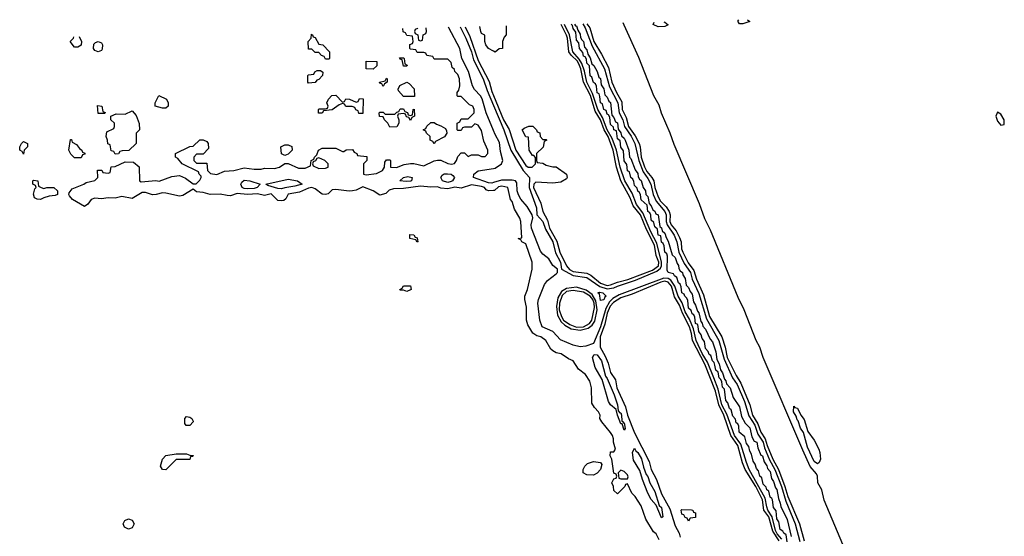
# Model space of a CAD drawing. Header units: inches. Extents: x 2735672 to 2903319, y 894031 to 1029782.
# Tile 58 of 167: x 2767208 to 2773010, y 1026516 to 1029559. Entities that reach past the tile are written whole.
import ezdxf

# ---------------------------------------------------------------- set-up
doc = ezdxf.new("R2010")
doc.units = ezdxf.units.IN
doc.header["$MEASUREMENT"] = 0
doc.layers.add('C7062', color=7, linetype='Continuous')
doc.layers.add('C7072', color=7, linetype='Continuous')

msp = doc.modelspace()

# ---------------------------------------------------------------- linework, layer by layer
at = {"layer": 'C7062', "color": 4}
for points, elevation in [([(2770000, 1028552.9), (2769971.4, 1028551.4), (2769957.7, 1028557.7), (2769946.6, 1028570), (2769930, 1028576.1), (2769870, 1028585.4), (2769810, 1028566), (2769772.4, 1028572.4), (2769730, 1028563.5), (2769690, 1028567), (2769670, 1028575.1), (2769630, 1028572.4), (2769570, 1028578.7), (2769470, 1028564.4), (2769410, 1028563.5), (2769385.2, 1028554.8), (2769364.6, 1028535.4), (2769330, 1028525.2), (2769290, 1028551.5), (2769230, 1028574.5), (2769190, 1028555.1), (2769170, 1028551.5), (2769150, 1028549.6), (2769070, 1028559.1), (2769050, 1028556), (2769026.5, 1028533.5), (2769010, 1028529.4), (2768990, 1028531.7), (2768950, 1028563.5), (2768930, 1028571), (2768910, 1028566.8), (2768857.6, 1028542.4), (2768789.4, 1028530.6), (2768775.9, 1028504.1), (2768765.2, 1028494.8), (2768750, 1028491.8), (2768730, 1028494.5), (2768690, 1028532.8), (2768650, 1028523.6), (2768610, 1028532.5), (2768550, 1028529.8), (2768490, 1028534.2), (2768450, 1028522.2), (2768430, 1028522.6), (2768390, 1028530.9), (2768329.7, 1028529.7), (2768290, 1028542), (2768250, 1028545.6), (2768230, 1028561.2), (2768170, 1028523.1), (2768150, 1028519), (2768070, 1028537.8), (2768050, 1028539.2), (2768011.7, 1028528.3), (2767990, 1028527.8), (2767950, 1028540.7), (2767930, 1028541.2), (2767870, 1028505.6), (2767810, 1028518), (2767770, 1028507.4), (2767729.7, 1028509.7), (2767690, 1028503.1), (2767650, 1028507.4), (2767630, 1028499.6), (2767610, 1028471.6), (2767590, 1028458), (2767519.5, 1028499.5), (2767501.1, 1028521.1), (2767497.6, 1028530), (2767500.1, 1028539.9), (2767517, 1028563), (2767586, 1028590), (2767600.4, 1028599.6), (2767650, 1028612), (2767668, 1028630), (2767667.3, 1028672.7), (2767691.6, 1028671.6), (2767698, 1028658), (2767730, 1028654), (2767742, 1028658), (2767747.3, 1028692.7), (2767770, 1028694), (2767830, 1028722), (2767879.6, 1028719.6), (2767912.7, 1028692.7), (2767914, 1028610), (2767923.6, 1028603.6), (2768010, 1028611.3), (2768030, 1028607.7), (2768104.1, 1028635.9), (2768150, 1028641), (2768185.2, 1028625.2), (2768230, 1028592), (2768247.3, 1028592.7), (2768270, 1028614), (2768278, 1028630), (2768278, 1028638), (2768266, 1028650), (2768262, 1028662), (2768166, 1028710), (2768140.4, 1028740.4), (2768126, 1028750), (2768126, 1028770), (2768210, 1028812), (2768230, 1028814), (2768270, 1028852), (2768290, 1028852), (2768310, 1028842), (2768318, 1028830), (2768319.6, 1028800.4), (2768290, 1028766), (2768250, 1028766), (2768234, 1028750), (2768234, 1028730), (2768250, 1028714), (2768310, 1028714), (2768314, 1028670), (2768332.7, 1028652.7), (2768370, 1028647.7), (2768414.2, 1028665.8), (2768470, 1028671), (2768530, 1028687.3), (2768590, 1028678), (2768630, 1028678), (2768650, 1028684.7), (2768710, 1028682.8), (2768738, 1028690), (2768770, 1028712), (2768790, 1028712), (2768850, 1028684.7), (2768890, 1028684.7), (2768922, 1028698), (2768926, 1028730), (2768942, 1028738), (2768946, 1028750), (2768958, 1028762), (2768968.9, 1028791.1), (2768990, 1028802), (2769070, 1028802), (2769110, 1028782), (2769118, 1028782), (2769132.7, 1028792.7), (2769170, 1028794), (2769178, 1028778), (2769194, 1028770), (2769198, 1028758), (2769252.7, 1028752.7), (2769254, 1028730), (2769234, 1028710), (2769234, 1028650), (2769250, 1028644.7), (2769310, 1028652), (2769346, 1028670), (2769358, 1028690), (2769360.4, 1028719.6), (2769370, 1028734), (2769390, 1028734), (2769394, 1028730), (2769394, 1028690), (2769427.5, 1028687.5), (2769474.5, 1028705.5), (2769510, 1028711), (2769530.9, 1028710.9), (2769590, 1028698), (2769650, 1028726.8), (2769670, 1028731.3), (2769690, 1028731.3), (2769730, 1028711.3), (2769752.1, 1028707.9), (2769770, 1028712), (2769782, 1028730), (2769790, 1028754), (2769810, 1028774), (2769830, 1028774), (2769850, 1028754), (2769870, 1028762), (2769910, 1028762), (2769930, 1028754), (2769950, 1028754), (2769966, 1028770), (2769966, 1028790), (2769943.1, 1028843.1), (2769930, 1028906), (2769910, 1028938), (2769890, 1028946), (2769870, 1028926), (2769830, 1028926), (2769818, 1028922), (2769810, 1028906), (2769790, 1028906), (2769786, 1028910), (2769786, 1028950), (2769802, 1028958), (2769810, 1028974), (2769850, 1028974), (2769886, 1029010), (2769886, 1029030), (2769878, 1029050), (2769858, 1029058), (2769810, 1029106), (2769790, 1029106), (2769786, 1029110), (2769786, 1029130), (2769796.4, 1029143.6), (2769802, 1029170), (2769799, 1029210), (2769790, 1029235.3), (2769772.9, 1029252.9), (2769770, 1029266), (2769756.4, 1029276.4), (2769750, 1029306), (2769730, 1029326), (2769650, 1029326), (2769642, 1029342), (2769607.3, 1029347.3), (2769602, 1029362), (2769590, 1029366), (2769550, 1029366), (2769542, 1029382), (2769510, 1029386), (2769506, 1029390), (2769507.3, 1029412.7), (2769522, 1029418), (2769526, 1029430), (2769522, 1029462), (2769490, 1029466), (2769482, 1029482), (2769467.3, 1029487.3), (2769466.1, 1029507.5)], 16), ([(2769553.5, 1029509.7), (2769552.7, 1029507.3), (2769538, 1029502), (2769534, 1029490), (2769538, 1029478), (2769554, 1029470), (2769558, 1029438), (2769570, 1029434), (2769582, 1029438), (2769586, 1029470), (2769602, 1029478), (2769606, 1029490), (2769603.4, 1029511)], 16), ([(2770000, 1028906.3), (2769956.1, 1029010), (2769932.4, 1029092.4), (2769922.6, 1029110), (2769888.1, 1029148.1), (2769876.4, 1029170), (2769853.4, 1029253.4), (2769813.3, 1029330), (2769802.4, 1029390), (2769736, 1029510), (2769734.6, 1029514.3)], 12), ([(2769803.7, 1029516), (2769836.8, 1029450), (2769870.7, 1029370), (2769881.9, 1029321.9), (2769939.5, 1029210), (2769962.1, 1029142.1), (2770000, 1029053.2)], 12), ([(2769832.6, 1029516.8), (2769859.7, 1029459.7), (2769910, 1029318.9), (2769975.3, 1029195.3), (2769990, 1029135.3), (2770000, 1029111.6)], 16), ([(2770000, 1029373.2), (2769970, 1029389), (2769955.3, 1029410), (2769949.3, 1029430.7), (2769948.4, 1029468.4), (2769930, 1029478), (2769925.2, 1029490), (2769920.4, 1029519)], 16), ([(2767530, 1029398), (2767506, 1029430), (2767526, 1029450), (2767526.3, 1029458.4)], 16), ([(2767558.8, 1029459.3), (2767572, 1029430), (2767570, 1029408), (2767550, 1029398), (2767530, 1029398)], 16), ([(2770000, 1028599.3), (2769990, 1028596.5), (2769970, 1028597.4), (2769882, 1028630), (2769884.5, 1028650), (2769910, 1028668.5), (2770000, 1028682.6)], 12)]:
    msp.add_lwpolyline(points, dxfattribs=dict(at, elevation=elevation))
for points, elevation in [([(2769010, 1029326), (2769002, 1029342), (2768987.3, 1029347.3), (2768970, 1029366), (2768950, 1029366), (2768930, 1029386), (2768910, 1029386), (2768908.7, 1029430), (2768926, 1029450), (2768927.3, 1029472.7), (2768934, 1029470), (2768938, 1029458), (2768950, 1029454), (2768970, 1029414), (2768994, 1029410), (2769034, 1029370), (2769034, 1029330), (2769030, 1029326)], 16), ([(2767670, 1029368.7), (2767650, 1029378), (2767642, 1029390), (2767644.7, 1029415.3), (2767654.6, 1029425.4), (2767670, 1029431.3), (2767690, 1029422), (2767696, 1029410), (2767694.8, 1029385.2), (2767690, 1029378)], 16), ([(2769470, 1029286), (2769462, 1029322), (2769450, 1029326), (2769446, 1029334), (2769470, 1029334), (2769474, 1029330), (2769478, 1029298), (2769492, 1029292), (2769490, 1029286)], 16), ([(2769290, 1029268), (2769248.7, 1029268.7), (2769250, 1029314), (2769312.7, 1029312.7), (2769312.7, 1029287.3)], 16), ([(2768910, 1029186), (2768906, 1029190), (2768906, 1029230), (2768910, 1029234), (2768942, 1029238), (2768947.3, 1029252.7), (2768960.4, 1029259.6), (2768979.6, 1029259.6), (2768994, 1029250), (2768992, 1029230), (2768970, 1029206), (2768958, 1029202), (2768950, 1029188)], 16), ([(2769350, 1029166), (2769342, 1029182), (2769330, 1029186), (2769328.4, 1029191.6), (2769362, 1029198), (2769370, 1029214), (2769374, 1029210), (2769374, 1029190), (2769358, 1029182)], 16), ([(2769470, 1029106), (2769440.4, 1029140.4), (2769438, 1029150), (2769448.9, 1029171.1), (2769488.9, 1029191.1), (2769503.6, 1029183.6), (2769531.6, 1029151.6), (2769534, 1029106), (2769530, 1029106)], 16), ([(2768050, 1029038), (2768006, 1029050), (2768006, 1029070), (2768028, 1029112), (2768074, 1029090), (2768082, 1029070), (2768082, 1029050), (2768070, 1029038)], 16), ([(2769110, 1029074), (2769122, 1029078), (2769130, 1029092), (2769151.6, 1029091.6), (2769190, 1029074), (2769202, 1029078), (2769210, 1029094), (2769232.7, 1029092.7), (2769230, 1029006), (2769207.3, 1029007.3), (2769202, 1029022), (2769188, 1029028), (2769182, 1029042), (2769167.3, 1029047.3), (2769130, 1029048), (2769122, 1029062), (2769110, 1029066), (2769090, 1029058), (2769050, 1029028), (2768998, 1029022), (2768990, 1029008), (2768968.9, 1029008.9), (2768968, 1029030), (2768970, 1029034), (2769010, 1029034), (2769022, 1029038), (2769026, 1029050), (2769018, 1029070), (2769028.4, 1029091.6), (2769047.3, 1029112.7), (2769070, 1029114)], 16), ([(2767670, 1029006), (2767667.3, 1029052.7), (2767692, 1029050), (2767698, 1029018), (2767712, 1029012), (2767710, 1029006)], 16), ([(2767770, 1028766), (2767762, 1028782), (2767747.3, 1028787.3), (2767742, 1028822), (2767727.3, 1028827.3), (2767726, 1028850), (2767718, 1028870), (2767722, 1028898), (2767762, 1028918), (2767766, 1028930), (2767766, 1028950), (2767746, 1028970), (2767746, 1028990), (2767776.4, 1029003.6), (2767830, 1029002), (2767870, 1029022), (2767895.3, 1028995.3), (2767912.7, 1028947.3), (2767914, 1028910), (2767894, 1028890), (2767894, 1028830), (2767851.6, 1028788.4), (2767812.7, 1028787.3), (2767798, 1028782), (2767790, 1028768)], 16), ([(2769510, 1028994), (2769522, 1028998), (2769526, 1029030), (2769532.7, 1029032.7), (2769534, 1028990), (2769518, 1028982), (2769510, 1028966), (2769502, 1028982), (2769487.3, 1028987.3), (2769482, 1029002), (2769470, 1029006), (2769438, 1029002), (2769434, 1028990), (2769442, 1028970), (2769442, 1028950), (2769430, 1028928), (2769390, 1028926), (2769378, 1028950), (2769358, 1028970), (2769350, 1028986), (2769328.7, 1028988.7), (2769326, 1029010), (2769330, 1029014), (2769350, 1029014), (2769362, 1029002), (2769418, 1029002), (2769430, 1029014), (2769442, 1029018), (2769450, 1029034), (2769470, 1029034), (2769478, 1029018), (2769492.7, 1029012.7), (2769498, 1028998)], 16), ([(2769650, 1028828), (2769642, 1028842), (2769626, 1028850), (2769626, 1028870), (2769606, 1028890), (2769602, 1028902), (2769586, 1028910), (2769602, 1028918), (2769607.3, 1028932.7), (2769630, 1028954), (2769650, 1028954), (2769663.6, 1028943.6), (2769690, 1028934), (2769718, 1028918), (2769723.6, 1028903.6), (2769724.7, 1028890), (2769710.8, 1028869.2), (2769658, 1028842)], 16), ([(2767230, 1028766), (2767222, 1028782), (2767208, 1028790), (2767208, 1028810), (2767218, 1028830), (2767230, 1028842), (2767254, 1028830), (2767254, 1028810), (2767234, 1028790)], 16), ([(2767530, 1028746), (2767510, 1028766), (2767498, 1028790), (2767507.3, 1028852.7), (2767512.7, 1028852.7), (2767518, 1028838), (2767543.6, 1028823.6), (2767559.6, 1028799.6), (2767574, 1028790), (2767578, 1028778), (2767592.7, 1028772.7), (2767592.7, 1028767.3), (2767578, 1028762), (2767570, 1028746)], 16), ([(2768770, 1028758), (2768750, 1028768), (2768746, 1028810), (2768770, 1028822), (2768790, 1028822), (2768812, 1028812), (2768814, 1028790), (2768790, 1028766)], 16), ([(2768970, 1028746), (2768958, 1028742), (2768952, 1028728), (2768938, 1028722), (2768934, 1028710), (2768938, 1028698), (2768970, 1028682), (2769010, 1028684.7), (2769026, 1028690), (2769026, 1028710), (2769006, 1028730)], 16), ([(2769730, 1028600.3), (2769698.9, 1028610), (2769689.6, 1028630), (2769696.6, 1028643.4), (2769709.8, 1028650.2), (2769729.8, 1028650.2), (2769750, 1028648.8), (2769761.1, 1028641.1), (2769770.3, 1028630), (2769758, 1028610), (2769750, 1028605.3)], 12), ([(2767350, 1028564.7), (2767368.7, 1028571.3), (2767410, 1028571.3), (2767430.9, 1028550.9), (2767431.3, 1028530), (2767417.3, 1028522.7), (2767380.9, 1028519.1), (2767350, 1028509.5), (2767330, 1028500.5), (2767310, 1028502), (2767295.1, 1028510), (2767288.9, 1028531.1), (2767296.4, 1028563.6), (2767306, 1028570), (2767302, 1028582), (2767286, 1028590), (2767286, 1028610), (2767290, 1028614), (2767314, 1028610), (2767318, 1028578), (2767334, 1028570)], 16), ([(2768550, 1028561.8), (2768530, 1028565.5), (2768519.6, 1028570), (2768511.5, 1028590), (2768517.4, 1028602.6), (2768530, 1028613.4), (2768564.7, 1028610), (2768624.7, 1028590), (2768607.7, 1028570), (2768590, 1028564.8)], 12), ([(2768750, 1028563), (2768730, 1028564.7), (2768670, 1028582), (2768658, 1028590), (2768790, 1028619.5), (2768844.7, 1028610), (2768873, 1028590), (2768830, 1028577.7), (2768770, 1028568.6)], 12), ([(2769485.2, 1028605.2), (2769448, 1028610), (2769469, 1028630), (2769495.1, 1028635.1), (2769521, 1028630), (2769517.3, 1028610), (2769510, 1028608.1)], 12), ([(2769550, 1028248), (2769542, 1028262), (2769506, 1028270), (2769507.3, 1028292.7), (2769530, 1028292), (2769538, 1028278), (2769550, 1028274), (2769554, 1028250)], 16), ([(2769490, 1027958), (2769470, 1027966), (2769450, 1027966), (2769448, 1027970), (2769462, 1027978), (2769470, 1027992), (2769510, 1027992), (2769514, 1027970), (2769510, 1027968)], 16), ([(2768188.4, 1027168.4), (2768180.4, 1027180.4), (2768182, 1027210), (2768190, 1027222), (2768210, 1027218), (2768222, 1027210), (2768230, 1027194), (2768231, 1027190), (2768210, 1027168.7)], 16), ([(2768070, 1026908), (2768049, 1026909), (2768038, 1026930), (2768049.1, 1026970.9), (2768068.7, 1026991.3), (2768130, 1027002), (2768190, 1027002), (2768210, 1026994), (2768232, 1026992), (2768226, 1026986), (2768214, 1026986), (2768210, 1026968.7), (2768130, 1026968)], 16), ([(2767850, 1026558), (2767826, 1026570), (2767818, 1026590), (2767828, 1026610), (2767850, 1026618), (2767871.1, 1026611.1), (2767882, 1026590), (2767870, 1026566)], 16)]:
    msp.add_lwpolyline(points, close=True, dxfattribs=dict(at, elevation=elevation))
at = {"layer": 'C7072', "color": 4}
for points, elevation in [([(2770000, 1029053.2), (2770061, 1028910), (2770101.2, 1028790), (2770175.2, 1028670), (2770212, 1028630), (2770210.7, 1028570), (2770253.4, 1028450), (2770255.3, 1028410), (2770290.1, 1028370.1), (2770306, 1028326), (2770350, 1028250.3), (2770365.9, 1028185.9), (2770394.4, 1028130), (2770401.6, 1028090), (2770470, 1028052.9), (2770550, 1028039.5), (2770627.5, 1027987.5), (2770670, 1027974), (2770710, 1027979.8), (2770730, 1027990.1), (2770835.9, 1028024.1), (2770962.2, 1028077.8), (2770984.2, 1028095.8), (2770989.9, 1028110), (2770990.5, 1028130), (2770962.7, 1028242.7), (2770927.5, 1028310), (2770880.7, 1028420.7), (2770843, 1028470), (2770816.3, 1028536.3), (2770773.4, 1028610), (2770746.3, 1028690), (2770723.9, 1028790), (2770699.3, 1028859.3), (2770669.9, 1028910), (2770642.9, 1028982.8), (2770613.9, 1029030), (2770583.7, 1029123.7), (2770549.4, 1029190), (2770536.5, 1029256.4), (2770520.3, 1029300.3), (2770505.7, 1029325.7), (2770467.5, 1029370), (2770448.5, 1029470), (2770417.5, 1029531.5)], 12), ([(2770000, 1029111.6), (2770059.8, 1028970), (2770092.1, 1028912.1), (2770131.5, 1028790), (2770190, 1028700.4), (2770204.9, 1028690), (2770228, 1028690), (2770248, 1028710), (2770247.3, 1028747.3), (2770238, 1028758), (2770230, 1028758), (2770209.5, 1028790), (2770206, 1028866), (2770190, 1028868), (2770168.7, 1028910), (2770180.4, 1028919.6), (2770208.9, 1028931.1), (2770231.6, 1028931.6), (2770254, 1028910), (2770258, 1028898), (2770272.7, 1028892.7), (2770274, 1028870), (2770290, 1028854), (2770310, 1028854), (2770314, 1028850), (2770298, 1028842), (2770292.7, 1028807.3), (2770254, 1028770), (2770254, 1028730), (2770258, 1028718), (2770290, 1028714), (2770310, 1028702), (2770350, 1028692), (2770370, 1028692), (2770430.8, 1028650), (2770434.8, 1028630), (2770430, 1028622), (2770397.3, 1028602.7), (2770350, 1028595.8), (2770250, 1028602), (2770238, 1028590), (2770236, 1028570), (2770278, 1028478), (2770290.3, 1028430), (2770318.7, 1028378.7), (2770330.2, 1028330), (2770373.6, 1028253.6), (2770390, 1028190.4), (2770429.4, 1028110), (2770447.8, 1028087.8), (2770470, 1028076.6), (2770550, 1028065.5), (2770573.5, 1028053.5), (2770630, 1028007.1), (2770670, 1027994), (2770690, 1027996.6), (2770730, 1028012.3), (2770792, 1028028), (2770936.2, 1028083.8), (2770971.4, 1028108.6), (2770973.7, 1028130), (2770958.5, 1028170), (2770948.3, 1028230), (2770902.4, 1028322.4), (2770865.9, 1028410), (2770822.5, 1028462.5), (2770806.1, 1028510), (2770751, 1028610), (2770725.6, 1028690), (2770704.2, 1028790), (2770675.4, 1028870), (2770651.7, 1028910), (2770630.8, 1028970), (2770599.5, 1029019.5), (2770571.4, 1029111.4), (2770530.8, 1029190), (2770515.5, 1029270), (2770507.5, 1029290), (2770494.6, 1029314.6), (2770457.6, 1029350), (2770443.4, 1029370), (2770436.2, 1029450), (2770430, 1029468.5), (2770399.2, 1029531.1)], 16), ([(2770074, 1029522.9), (2770074, 1029470), (2770063.6, 1029456.4), (2770054, 1029430), (2770054, 1029390), (2770032.7, 1029387.3), (2770010, 1029368), (2770000, 1029373.2)], 16), ([(2771730, 1026484), (2771724.8, 1026524.8), (2771710, 1026535.3), (2771705.8, 1026545.8), (2771690, 1026555.3), (2771682, 1026602), (2771670, 1026618), (2771665.8, 1026665.8), (2771650, 1026685.2), (2771643.7, 1026730), (2771639.6, 1026739.6), (2771630, 1026746), (2771622, 1026782), (2771610, 1026789.4), (2771606.2, 1026806.2), (2771590, 1026824), (2771581.2, 1026861.2), (2771570, 1026869.3), (2771561.2, 1026901.2), (2771550, 1026915.3), (2771541.2, 1026941.2), (2771530, 1026958), (2771520.2, 1027000.2), (2771510, 1027018), (2771504.1, 1027044.1), (2771490, 1027062), (2771481.2, 1027101.2), (2771448.5, 1027130), (2771444.8, 1027164.8), (2771438.9, 1027178.9), (2771430, 1027185.2), (2771425.4, 1027205.4), (2771410, 1027224), (2771401.2, 1027261.2), (2771390, 1027269.3), (2771381.2, 1027301.2), (2771370, 1027315.3), (2771362, 1027382), (2771350, 1027395.3), (2771346, 1027426), (2771340.2, 1027440.2), (2771330, 1027449.2), (2771323.2, 1027483.2), (2771310, 1027495.3), (2771304.8, 1027524.8), (2771299.5, 1027539.5), (2771290, 1027549), (2771280.2, 1027580.2), (2771270, 1027586.6), (2771265.4, 1027605.4), (2771250, 1027622), (2771244.1, 1027664.1), (2771230, 1027682), (2771223.2, 1027703.2), (2771210, 1027722), (2771203.2, 1027763.2), (2771189.8, 1027770), (2771186.2, 1027806.2), (2771179.6, 1027819.6), (2771170, 1027826), (2771165.4, 1027845.4), (2771150, 1027859), (2771145.8, 1027905.8), (2771139.6, 1027919.6), (2771127, 1027930), (2771122.7, 1027942.7), (2771110, 1027949.4), (2771106.2, 1027986.2), (2771100.2, 1028000.2), (2771090, 1028009.2), (2771080.2, 1028040.2), (2771066.6, 1028050), (2771061.2, 1028061.2), (2771028.7, 1028070), (2771024.1, 1028084.1), (2771025.6, 1028165.6), (2771020.4, 1028180.4), (2771010, 1028188.7), (2771006, 1028226), (2771000.4, 1028240.4), (2770990, 1028248.7), (2770985.2, 1028285.2), (2770970, 1028289.5), (2770965.6, 1028325.6), (2770950, 1028338), (2770945.2, 1028365.2), (2770930, 1028378), (2770927, 1028407), (2770920.4, 1028420.4), (2770910, 1028428.7), (2770905.6, 1028465.6), (2770870, 1028498), (2770866.8, 1028526.8), (2770860.4, 1028540.4), (2770850, 1028548.7), (2770847, 1028567), (2770830, 1028582), (2770826.6, 1028606.6), (2770820.4, 1028620.4), (2770810, 1028628.7), (2770802, 1028662), (2770790, 1028669), (2770786, 1028706), (2770770, 1028728), (2770765.6, 1028785.6), (2770750, 1028808), (2770745.6, 1028845.6), (2770730, 1028858), (2770724, 1028904), (2770710, 1028909.3), (2770706.8, 1028926.8), (2770690, 1028942), (2770685.2, 1028985.2), (2770678, 1028998), (2770670, 1029002), (2770664, 1029024), (2770650, 1029029.3), (2770643.1, 1029063.1), (2770630, 1029069.2), (2770627, 1029107), (2770622, 1029122), (2770610, 1029129), (2770606.6, 1029166.6), (2770600.4, 1029180.4), (2770590, 1029188.7), (2770580.4, 1029220.4), (2770570, 1029228.7), (2770566.3, 1029286.3), (2770550, 1029302), (2770547.3, 1029327.3), (2770539.3, 1029339.3), (2770530, 1029344), (2770526.3, 1029366.3), (2770506.6, 1029390), (2770502, 1029422), (2770490, 1029438), (2770485.6, 1029485.6), (2770470, 1029508), (2770465.6, 1029525.6), (2770456.9, 1029532.5)], 8), ([(2770477.8, 1029533.1), (2770483.6, 1029523.6), (2770490, 1029522), (2770496.9, 1029496.9), (2770510, 1029474), (2770513.4, 1029453.4), (2770519.6, 1029439.6), (2770530, 1029431.3), (2770536.9, 1029396.9), (2770550, 1029382), (2770556, 1029356), (2770570, 1029334), (2770579.6, 1029299.6), (2770590.8, 1029290), (2770610, 1029254), (2770621, 1029221), (2770630, 1029212), (2770634.8, 1029174.8), (2770650, 1029152), (2770656.9, 1029116.9), (2770670, 1029102), (2770679.6, 1029079.6), (2770690, 1029071.3), (2770696.9, 1028996.9), (2770710, 1028982), (2770718, 1028958), (2770730, 1028951), (2770734, 1028914), (2770750, 1028892), (2770754.8, 1028874.8), (2770770, 1028862), (2770776, 1028850), (2770798, 1028790), (2770802, 1028750), (2770810, 1028742), (2770834, 1028674), (2770850, 1028652), (2770853, 1028633), (2770859.6, 1028619.6), (2770870, 1028611.3), (2770882, 1028570), (2770896, 1028550), (2770898, 1028530), (2770910, 1028518), (2770916.9, 1028476.9), (2770930, 1028462), (2770938, 1028438), (2770950, 1028431), (2770956, 1028416), (2770970.7, 1028410), (2770981, 1028341), (2770990, 1028332), (2770994.8, 1028314.8), (2771010, 1028302), (2771016.9, 1028276.9), (2771030, 1028254), (2771053.4, 1028173.4), (2771070, 1028158), (2771082, 1028122), (2771090, 1028112), (2771092.4, 1028092.4), (2771099.8, 1028079.8), (2771113.4, 1028070), (2771115.3, 1028055.3), (2771130, 1028034), (2771135.3, 1027995.3), (2771150, 1027982), (2771158, 1027958), (2771170, 1027942), (2771178, 1027898), (2771190, 1027878), (2771201.4, 1027841.4), (2771210, 1027831.3), (2771221.4, 1027781.4), (2771230, 1027771.3), (2771234, 1027754), (2771250, 1027736), (2771276.8, 1027676.8), (2771290, 1027662), (2771310, 1027602), (2771316.8, 1027556.8), (2771330, 1027532), (2771337.3, 1027497.3), (2771350, 1027478), (2771361.4, 1027441.4), (2771370, 1027431.3), (2771373.2, 1027413.2), (2771394.8, 1027390), (2771413.2, 1027333.2), (2771450, 1027278), (2771461.4, 1027221.4), (2771482, 1027182), (2771510, 1027154.8), (2771522.8, 1027102.8), (2771536.8, 1027076.8), (2771552.4, 1027070), (2771558, 1027038), (2771574.4, 1026994.4), (2771584.7, 1026990), (2771594.2, 1026954.2), (2771610, 1026931.3), (2771614.4, 1026914.4), (2771630, 1026898), (2771637.3, 1026857.3), (2771650, 1026838), (2771661.4, 1026801.4), (2771670, 1026791.3), (2771678.8, 1026738.8), (2771690, 1026712), (2771692.4, 1026692.4), (2771730, 1026614), (2771754.2, 1026514.2)], 8), ([(2770526.5, 1029534.3), (2770540.8, 1029510), (2770582, 1029402), (2770654, 1029270), (2770683.9, 1029163.9), (2770733.1, 1029070), (2770739.8, 1029010), (2770762.2, 1028970), (2770772.8, 1028930), (2770811.9, 1028871.9), (2770832.5, 1028830), (2770856.4, 1028730), (2770882.6, 1028662.6), (2770910, 1028624.4), (2770927.2, 1028590), (2770940.9, 1028530), (2770958.3, 1028490), (2771010.1, 1028430), (2771017, 1028410), (2771017.3, 1028370), (2771022.7, 1028350), (2771063.7, 1028290), (2771079.8, 1028250), (2771092.7, 1028190), (2771123.4, 1028123.4), (2771160.8, 1028070), (2771171.3, 1028030), (2771210, 1027946.7), (2771256, 1027796), (2771328.7, 1027670), (2771358.8, 1027558.8), (2771408.5, 1027450), (2771435, 1027410), (2771478.8, 1027310), (2771504.8, 1027224.8), (2771539.8, 1027170), (2771558.5, 1027118.5), (2771588.4, 1027070), (2771596.6, 1027036.6), (2771627.3, 1026967.3), (2771658.4, 1026910), (2771696.6, 1026810), (2771722.7, 1026722.7), (2771777.9, 1026590), (2771805.9, 1026485.9)], 12), ([(2770550.8, 1029534.9), (2770566.9, 1029510), (2770590.9, 1029430), (2770636.6, 1029356.6), (2770677.6, 1029277.6), (2770697.9, 1029190), (2770724.1, 1029130), (2770755.5, 1029075.5), (2770758.9, 1029030), (2770782.6, 1028982.6), (2770795.7, 1028930), (2770835.2, 1028875.1), (2770857.5, 1028830), (2770864.7, 1028810), (2770870.8, 1028750), (2770890, 1028691.6), (2770904.4, 1028664.4), (2770933.7, 1028630), (2770944.5, 1028610), (2770951.6, 1028570), (2770970, 1028514.9), (2770984.1, 1028490), (2771017.3, 1028457.3), (2771036.1, 1028430), (2771040.1, 1028410), (2771038.7, 1028370), (2771046, 1028350), (2771076.1, 1028316.1), (2771096.3, 1028276.3), (2771105.1, 1028250), (2771108.5, 1028210), (2771114.8, 1028190), (2771146.7, 1028126.7), (2771181, 1028081), (2771196.3, 1028030), (2771237.6, 1027937.6), (2771272.1, 1027810), (2771344.5, 1027690), (2771364.4, 1027630), (2771377, 1027570), (2771430, 1027462.3), (2771458.3, 1027418.3), (2771511.2, 1027291.2), (2771525.7, 1027230), (2771557.9, 1027177.9), (2771575.7, 1027130), (2771600.4, 1027090), (2771612.3, 1027050), (2771646.6, 1026970), (2771678.8, 1026910), (2771717.3, 1026810), (2771734.2, 1026750), (2771803.7, 1026590), (2771831.2, 1026490)], 16), ([(2772209, 1026109), (2771949.1, 1026729.1), (2771934, 1026790), (2771911.5, 1026830), (2771909.7, 1026870), (2771903.5, 1026883.5), (2771866.6, 1026926.6), (2771823.4, 1027023.4), (2771589.9, 1027569.9), (2771569.8, 1027630), (2771547.9, 1027670), (2771477.7, 1027850), (2771442.3, 1027922.3), (2771278.3, 1028318.3), (2771245.7, 1028385.7), (2771214.3, 1028474.3), (2771064.6, 1028824.6), (2771041.5, 1028890), (2770989, 1029009), (2770975.5, 1029055.5), (2770945.3, 1029110), (2770856, 1029336), (2770770, 1029526), (2770764, 1029540.3)], 16), ([(2770970, 1029516), (2770941.2, 1029530), (2770947, 1029544.9)], 12), ([(2771004.1, 1029546.4), (2771010, 1029544.7), (2771030, 1029529), (2771010, 1029519), (2770970, 1029516)], 12), ([(2771470, 1029534), (2771450, 1029535.3), (2771439, 1029550), (2771446.6, 1029557.6)], 12), ([(2771497.3, 1029558.8), (2771510, 1029548.7), (2771470, 1029534)], 12), ([(2770000, 1028682.6), (2770010, 1028684.2), (2770047.3, 1028710), (2770055.6, 1028730), (2770041.8, 1028781.8), (2770034.8, 1028834.8), (2770010, 1028882.7), (2770000, 1028906.3)], 12), ([(2771698.3, 1026498.3), (2771672.5, 1026530), (2771662.2, 1026550), (2771641.9, 1026630), (2771616.3, 1026670), (2771610, 1026689.6), (2771601.2, 1026741.2), (2771507.5, 1026910), (2771490, 1026951.6), (2771458.1, 1027058.1), (2771419.9, 1027110), (2771374.6, 1027234.6), (2771345.7, 1027290), (2771323.6, 1027383.6), (2771297.9, 1027450), (2771261, 1027541), (2771230, 1027593.3), (2771195, 1027670), (2771177.6, 1027737.6), (2771154.2, 1027794.2), (2771130, 1027837.2), (2771110.8, 1027890.8), (2771087.3, 1027930), (2771067.6, 1027990), (2771044.8, 1028024.8), (2771030, 1028033.9), (2771004.2, 1028035.8), (2770741.3, 1027938.7), (2770703.9, 1027916.1), (2770683.3, 1027896.7), (2770662, 1027858), (2770630.6, 1027750), (2770590, 1027652.3), (2770543.8, 1027636.2), (2770510, 1027631.1), (2770470, 1027642.7), (2770394.1, 1027674.1), (2770350, 1027722.5), (2770286.3, 1027750), (2770272.6, 1027790), (2770261.3, 1027890), (2770264.2, 1027910), (2770300.5, 1027999.5), (2770317.7, 1028022.3), (2770370, 1028062.4), (2770376.3, 1028070), (2770377, 1028090), (2770350, 1028111.5), (2770326.9, 1028150), (2770290, 1028178.7), (2770276.1, 1028196.1), (2770224.2, 1028330), (2770222, 1028350), (2770232.3, 1028392.3), (2770228.3, 1028410), (2770199, 1028459), (2770161.8, 1028501.8), (2770146.9, 1028526.9), (2770140.3, 1028550), (2770137.6, 1028597.6), (2770129.8, 1028609.8), (2770110, 1028613), (2770047.3, 1028612.7), (2770000, 1028599.3)], 12), ([(2770975.3, 1026495.3), (2770958, 1026530), (2770942, 1026542), (2770897.2, 1026617.2), (2770870, 1026695.3), (2770834, 1026750), (2770815.3, 1026770), (2770790, 1026826), (2770778, 1026822), (2770774, 1026810), (2770730, 1026766), (2770710, 1026786), (2770708, 1026810), (2770698, 1026830), (2770710, 1026854), (2770722, 1026858), (2770726, 1026870), (2770722, 1026882), (2770708.4, 1026888.4), (2770698, 1026970), (2770688, 1026990), (2770690, 1027014), (2770710, 1027014), (2770718, 1027030), (2770708, 1027070), (2770708, 1027090), (2770702, 1027110), (2770690, 1027128), (2770638, 1027190), (2770626, 1027210), (2770628, 1027230), (2770618, 1027250), (2770594.6, 1027274.6), (2770580.4, 1027300.4), (2770578, 1027390), (2770568, 1027430), (2770542, 1027470), (2770501.2, 1027501.2), (2770470, 1027548.7), (2770441.5, 1027561.5), (2770398, 1027590), (2770370, 1027597.2), (2770349.3, 1027609.3), (2770338.6, 1027618.6), (2770308, 1027670), (2770278, 1027690), (2770255.9, 1027695.9), (2770231.7, 1027711.7), (2770202.5, 1027762.5), (2770195.1, 1027790), (2770195.1, 1027864.9), (2770185.2, 1027910), (2770185.2, 1027930), (2770200.9, 1027970), (2770228, 1028090), (2770228, 1028130), (2770190, 1028238), (2770166, 1028250), (2770162, 1028262), (2770146, 1028270), (2770166, 1028274), (2770161.2, 1028370), (2770156, 1028390), (2770123.7, 1028443.7), (2770110, 1028488), (2770100.5, 1028500.5), (2770085.2, 1028570), (2770050, 1028578.5), (2770030, 1028574.5), (2770006.7, 1028553.3), (2770000, 1028552.9)], 16), ([(2771682.8, 1026490), (2771645.9, 1026545.9), (2771622.6, 1026630), (2771593.1, 1026670), (2771585.2, 1026730), (2771576.2, 1026750), (2771545.3, 1026810), (2771483.6, 1026910), (2771468, 1026948), (2771439.6, 1027050), (2771397.6, 1027110), (2771357.7, 1027230), (2771327, 1027290), (2771308.9, 1027370), (2771245.7, 1027530), (2771173.1, 1027670), (2771167.2, 1027710), (2771154.7, 1027750), (2771114.1, 1027830), (2771097, 1027877), (2771067.2, 1027927.2), (2771049.4, 1027990), (2771030, 1028013.8), (2771010, 1028018.6), (2770986.6, 1028013.4), (2770817.7, 1027942.3), (2770750, 1027919.9), (2770706.4, 1027893.6), (2770688, 1027872), (2770670.5, 1027830), (2770655.2, 1027764.8), (2770629.5, 1027690), (2770627.9, 1027630), (2770657.6, 1027577.6), (2770675.2, 1027535.2), (2770690, 1027480.4), (2770718.3, 1027438.3), (2770726.8, 1027390), (2770778.4, 1027278.4), (2770790.3, 1027229.7), (2770830, 1027126), (2770917.1, 1026957.1), (2770928.4, 1026910), (2770960.3, 1026850), (2770990, 1026766), (2771038.2, 1026678.2), (2771070, 1026577.3), (2771094.3, 1026534.3), (2771099.5, 1026510)], 16)]:
    msp.add_lwpolyline(points, dxfattribs=dict(at, elevation=elevation))
for points, elevation in [([(2772970, 1029014), (2772961, 1028990), (2772970, 1028962), (2772990, 1028938), (2773010, 1028942), (2773008.7, 1028970), (2772990, 1029002)], 16), ([(2770490, 1027982.7), (2770430, 1027975.2), (2770401.6, 1027958.4), (2770379.9, 1027920.1), (2770370.9, 1027870), (2770377.8, 1027817.8), (2770398.9, 1027778.9), (2770419.4, 1027759.4), (2770458.3, 1027738.3), (2770510, 1027729.5), (2770558, 1027742), (2770580.5, 1027759.5), (2770596.6, 1027783.4), (2770611.2, 1027850), (2770603.9, 1027903.9), (2770581, 1027941), (2770545.2, 1027965.2)], 12), ([(2770470, 1027964.4), (2770430, 1027957.7), (2770404.7, 1027935.3), (2770388.9, 1027890), (2770387.6, 1027850), (2770400.5, 1027810), (2770413.3, 1027790), (2770450, 1027762.6), (2770490, 1027748.3), (2770530, 1027749.6), (2770566, 1027770), (2770579.2, 1027790), (2770595.9, 1027864.1), (2770592.9, 1027890), (2770584.4, 1027910), (2770569.9, 1027930), (2770530, 1027954.7)], 16), ([(2770630, 1027904), (2770623.7, 1027943.7), (2770615.3, 1027950), (2770626.7, 1027953.3), (2770644.7, 1027950), (2770664.7, 1027930), (2770655.2, 1027924.8), (2770650, 1027908.7)], 8), ([(2770744, 1027244), (2770750, 1027244), (2770754.4, 1027230), (2770756.8, 1027196.8), (2770764.7, 1027190), (2770763.6, 1027183.6), (2770770, 1027184.7), (2770776.3, 1027150), (2770770, 1027141.2), (2770758, 1027178), (2770750, 1027179), (2770730, 1027228.7), (2770723.2, 1027263.2), (2770690, 1027289.6), (2770678, 1027310), (2770639.8, 1027439.8), (2770599.8, 1027510), (2770582.9, 1027570), (2770592.5, 1027587.5), (2770610, 1027585.7), (2770635.8, 1027550), (2770659.6, 1027459.6), (2770670, 1027445.5), (2770711, 1027350), (2770730.3, 1027289.7), (2770735.5, 1027255.5)], 12), ([(2771910, 1026942.9), (2771890, 1026957), (2771850, 1027040.9), (2771826.9, 1027126.9), (2771810, 1027153.2), (2771796.2, 1027196.2), (2771790, 1027201.2), (2771783, 1027223), (2771766.9, 1027250), (2771770, 1027282), (2771774.8, 1027274.8), (2771790.6, 1027270), (2771810.7, 1027230), (2771830, 1027204.7), (2771853.2, 1027133.2), (2771890, 1027082.8), (2771917.1, 1027030), (2771923.8, 1027010), (2771926, 1026970), (2771919.1, 1026950)], 12), ([(2770990, 1026625.2), (2770958.7, 1026698.7), (2770930, 1026732.3), (2770910, 1026769.3), (2770877.6, 1026850), (2770863.1, 1026903.1), (2770824.1, 1026964.1), (2770819.7, 1027010), (2770830, 1027034.8), (2770838.9, 1027018.9), (2770850, 1027010.4), (2770871.8, 1026971.8), (2770883.4, 1026923.4), (2770900.4, 1026880.4), (2770910, 1026867.7), (2770921.3, 1026830), (2770950, 1026779.1), (2770977.1, 1026697.1), (2770990, 1026684.7), (2770998, 1026630)], 12), ([(2770590, 1026875.3), (2770550, 1026878), (2770528, 1026890), (2770528, 1026910), (2770538, 1026930), (2770554.6, 1026945.4), (2770590, 1026956), (2770631.3, 1026951.3), (2770638, 1026938), (2770631.3, 1026910), (2770610, 1026888)], 16), ([(2770750, 1026906), (2770734, 1026890), (2770738, 1026858), (2770750, 1026854), (2770790, 1026854), (2770793.2, 1026866.8), (2770790, 1026878), (2770770, 1026898)], 16), ([(2771150, 1026606), (2771142, 1026622), (2771130, 1026626), (2771122, 1026642), (2771110, 1026646), (2771106, 1026670), (2771110, 1026674), (2771167.3, 1026672.7), (2771174, 1026670), (2771178, 1026658), (2771190, 1026654), (2771190, 1026626), (2771158, 1026622)], 16)]:
    msp.add_lwpolyline(points, close=True, dxfattribs=dict(at, elevation=elevation))

doc.saveas('drawing.dxf')
